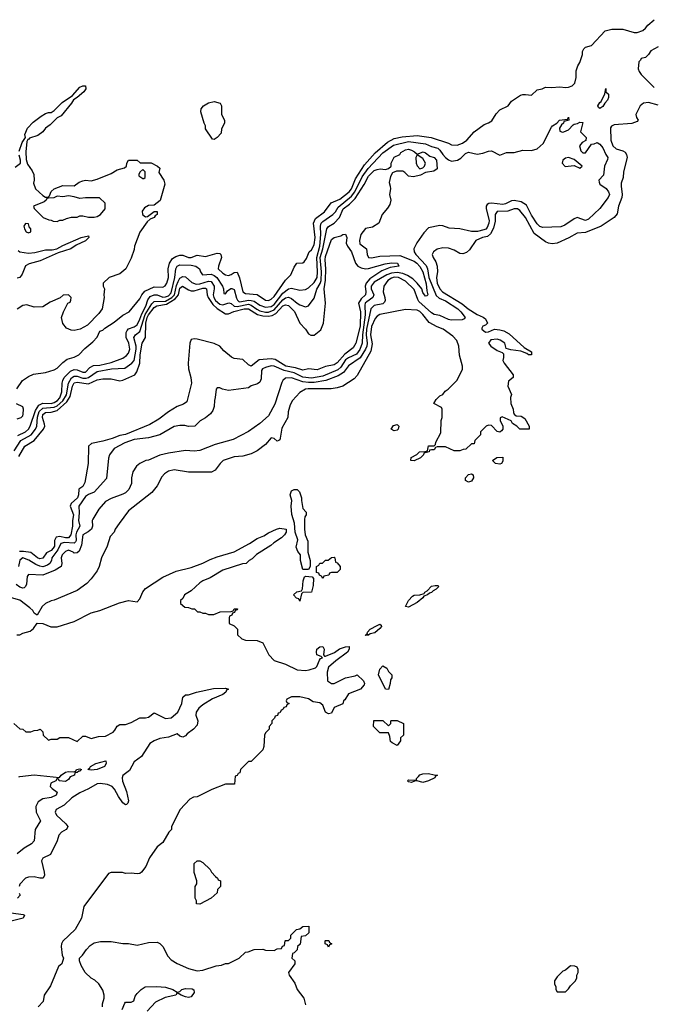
# Model space of a CAD drawing. Header units: inches. Extents: x 2668334 to 2765628, y 828034 to 955234.
# Tile 181 of 218: x 2701869 to 2706304, y 911887 to 918773. Entities that reach past the tile are written whole.
import ezdxf

# ---------------------------------------------------------------- set-up
doc = ezdxf.new("R2010")
doc.units = ezdxf.units.IN
doc.header["$MEASUREMENT"] = 0
doc.layers.add('C7901', color=7, linetype='Continuous')

msp = doc.modelspace()

# ---------------------------------------------------------------- linework, layer by layer
at = {"layer": 'C7901', "color": 4}
for points, elevation in [([(2701849.1, 916190.9), (2701889.3, 916250.7), (2701930, 916278), (2701966.3, 916293.7), (2702050, 916305.5), (2702110, 916323.8), (2702130, 916335.5), (2702170, 916376.3), (2702201.7, 916398.3), (2702250, 916414), (2702282, 916430), (2702325.6, 916474.4), (2702380.4, 916519.6), (2702410, 916554), (2702430, 916594), (2702450, 916602), (2702464, 916616), (2702530, 916658), (2702590, 916706), (2702635.3, 916730), (2702710, 916821), (2702722.9, 916850), (2702745.1, 916874.9), (2702810, 916904.4), (2702870, 916903), (2702887.5, 916912.5), (2702897.6, 916930), (2702909.6, 916970), (2702907.8, 917030), (2702916.3, 917070), (2702938, 917102), (2702962.3, 917117.7), (2702990, 917126.4), (2703010, 917126), (2703050, 917110.7), (2703070, 917110.7), (2703110, 917127.3), (2703170, 917117.1), (2703250, 917140.7), (2703270, 917138.8), (2703277.3, 917130), (2703280.5, 917110), (2703259.3, 917050), (2703258, 917030), (2703290, 916999.5), (2703310, 916988.5), (2703330, 916984.9), (2703350, 916990.4), (2703370, 917004.9), (2703390, 917007.3), (2703407.7, 916967.7), (2703430.8, 916870), (2703450, 916859.3), (2703530, 916850.4), (2703590, 916812.7), (2703610, 916810.4), (2703630, 916819.5), (2703650, 916838.4), (2703730, 916950.5), (2703766.6, 916990), (2703790, 917042), (2703809, 917071), (2703850, 917072), (2703860.4, 917079.6), (2703877.2, 917102.8), (2703895.3, 917150), (2703910, 917164.7), (2703930, 917198), (2703936.9, 917250), (2703925.6, 917350), (2703938, 917382), (2704001.6, 917430), (2704047.8, 917492.2), (2704110, 917518.9), (2704173.7, 917570), (2704191.7, 917590), (2704220, 917660), (2704281.4, 917758.6), (2704357.9, 917842.1), (2704442.3, 917917.7), (2704490, 917941.3), (2704544.9, 917955.1), (2704650, 917964.4), (2704749.2, 917949.2), (2704870.3, 917910.3), (2704890, 917897.3), (2704930, 917896.3), (2704968.7, 917910), (2704997.2, 917930), (2705048.7, 917990), (2705120.2, 918039.8), (2705150, 918051.3), (2705172.9, 918067.1), (2705204.8, 918115.2), (2705230, 918142.8), (2705288, 918170), (2705310, 918204.7), (2705374.6, 918245.4), (2705390, 918251.3), (2705410, 918251.3), (2705450, 918244.7), (2705490, 918282), (2705526, 918290), (2705550, 918302), (2705590, 918298), (2705650, 918304), (2705690, 918299.1), (2705710, 918300.7), (2705735.3, 918310), (2705754, 918330), (2705764, 918370), (2705764.7, 918415.3), (2705775.3, 918450), (2705790, 918474), (2705808.7, 918530), (2705808.7, 918550), (2705818, 918570), (2705830, 918582), (2705870, 918592), (2705965.6, 918694.4), (2706013.6, 918706.4), (2706090, 918707.3), (2706170, 918684.7), (2706190, 918684.7), (2706230, 918698.8), (2706250, 918714), (2706265.6, 918734.4), (2706310, 918773.4)], 36), ([(2706336.8, 918583.2), (2706285.4, 918554.6), (2706270.9, 918529.1), (2706250, 918508), (2706218, 918502), (2706214, 918490), (2706202, 918478), (2706198, 918430), (2706204.7, 918410), (2706218, 918390), (2706310, 918298)], 36), ([(2701865.8, 917854.2), (2701885.4, 917914.6), (2701908.7, 917950), (2701905.2, 917970), (2701924.5, 918015.5), (2701963.7, 918056.3), (2702020.2, 918099.8), (2702050, 918118), (2702070, 918124.7), (2702090, 918124.7), (2702110, 918138), (2702166.6, 918193.4), (2702237.2, 918242.8), (2702290, 918301), (2702310, 918310.8), (2702330, 918311.3), (2702331, 918290), (2702318, 918270), (2702270, 918228.7), (2702246, 918214), (2702231.3, 918190), (2702158, 918102), (2702130, 918088), (2702082.8, 918037.2), (2702050, 918014), (2702030.7, 917989.3), (2701996.7, 917963.3), (2701936.3, 917943.7), (2701930, 917935.3), (2701924.7, 917935.3), (2701918, 917922), (2701911.8, 917850), (2701915.2, 917795.2), (2701923.5, 917763.5), (2701955.9, 917715.9), (2701967.3, 917690), (2701970.5, 917650.5), (2701966.4, 917630), (2701980.4, 917590), (2702030, 917544.7), (2702050, 917532), (2702067.3, 917532.7), (2702078, 917542), (2702090, 917572), (2702110, 917591.3), (2702170, 917614), (2702250, 917611.3), (2702284.1, 917635.9), (2702310, 917646.8), (2702330, 917650.7), (2702370, 917647.3), (2702410, 917659.1), (2702510, 917698.8), (2702550, 917722.8), (2702603.1, 917736.9), (2702615.3, 917750), (2702618, 917770), (2702630, 917791), (2702690, 917792), (2702712, 917772), (2702790, 917772), (2702834, 917750), (2702850, 917734), (2702843.6, 917703.6), (2702878, 917650), (2702883.6, 917623.6), (2702850.9, 917509.1), (2702810, 917475.3), (2702770, 917473.2), (2702742.4, 917457.6), (2702726.9, 917433.1), (2702728, 917410), (2702750, 917394.8), (2702763.1, 917396.9), (2702810, 917432), (2702830, 917432), (2702832, 917410), (2702818, 917402), (2702810.6, 917389.4), (2702781, 917379), (2702759.8, 917360.2), (2702710, 917288), (2702671.3, 917190), (2702670, 917166), (2702650, 917106), (2702612, 917030), (2702570, 916995.3), (2702494, 916970), (2702454, 916930), (2702454, 916910), (2702462, 916890), (2702458, 916850), (2702461, 916830), (2702446, 916750), (2702422, 916718), (2702343.6, 916636.4), (2702291.1, 916608.9), (2702250, 916599), (2702230, 916602), (2702196.5, 916616.5), (2702170, 916648), (2702162, 916690), (2702175.3, 916730), (2702206, 916790), (2702222, 916798), (2702227.3, 916812.7), (2702228, 916830), (2702210, 916848), (2702172.7, 916847.3), (2702151.6, 916828.4), (2702082, 916798), (2702030, 916764), (2701970, 916762), (2701918, 916778), (2701890, 916775.3), (2701850.8, 916749.2)], 36), ([(2706336.4, 918176.4), (2706270, 918195.3), (2706234, 918190), (2706212, 918170), (2706182, 918110), (2706184.7, 918090), (2706198, 918070), (2706190, 918062), (2706152.1, 918047.9), (2706030, 918037), (2706010.5, 918029.5), (2706002.8, 918017.2), (2706006.5, 917930), (2706019.5, 917890), (2706044, 917870), (2706090, 917855.8), (2706105.9, 917845.9), (2706116.4, 917830), (2706119.5, 917810), (2706095.8, 917710), (2706092.2, 917670), (2706079.5, 917630), (2706077.6, 917610), (2706084.9, 917550), (2706082.4, 917530), (2706060.5, 917470), (2706050, 917415.3), (2706030.7, 917390), (2705938.8, 917330), (2705830, 917285.1), (2705770, 917279.5), (2705713.3, 917246.7), (2705631.3, 917210), (2705595.2, 917204.8), (2705570, 917209.6), (2705550, 917220.7), (2705470, 917277.6), (2705410, 917389.6), (2705370, 917439.5), (2705353.2, 917450), (2705330, 917449.4), (2705285.7, 917434.3), (2705210, 917431.5), (2705196.4, 917410), (2705195.8, 917364.2), (2705185.1, 917314.9), (2705164.9, 917275.1), (2705143.1, 917256.9), (2705108.9, 917248.9), (2705061, 917230), (2705016.8, 917163.2), (2704995.3, 917144.7), (2704970, 917135.3), (2704950, 917139), (2704910, 917161.2), (2704870, 917176), (2704830, 917177.2), (2704790, 917169), (2704764.7, 917150), (2704759.8, 917140.2), (2704756, 917130), (2704762.8, 917110), (2704780.5, 917080.5), (2704790.6, 917050), (2704794, 917010), (2704784.9, 916970), (2704790.4, 916930), (2704810, 916890.7), (2704828.4, 916870), (2704966.5, 916786.5), (2705008.2, 916750), (2705070, 916710.5), (2705113, 916693), (2705130, 916680.7), (2705144, 916650), (2705130, 916636), (2705110.9, 916629.1), (2705104, 916616), (2705104, 916610), (2705130, 916587.7), (2705150, 916591), (2705191.8, 916608.2), (2705230, 916604.9), (2705256.3, 916596.3), (2705295.1, 916575.1), (2705400.7, 916480.7), (2705451, 916450), (2705451.3, 916430), (2705430, 916429.5), (2705418.6, 916438.6), (2705375.9, 916455.9), (2705305.2, 916465.2), (2705274, 916474), (2705263.7, 916510), (2705232.6, 916532.6), (2705210, 916538.7), (2705165.8, 916534.2), (2705150.8, 916510), (2705166, 916490), (2705210, 916460.7), (2705245.4, 916445.4), (2705255.3, 916435.3), (2705256, 916410), (2705251, 916390), (2705258.8, 916370), (2705322, 916290), (2705322, 916270), (2705290, 916246), (2705286, 916210), (2705311.1, 916151.1), (2705304.7, 916130), (2705306.8, 916090), (2705322, 916050), (2705325.4, 916025.4), (2705330, 916014), (2705343.6, 916003.6), (2705379.6, 915999.6), (2705403.6, 915983.6), (2705434, 915930), (2705434, 915910), (2705370, 915908.7), (2705349.3, 915929.3), (2705318, 915950), (2705308.4, 915968.4), (2705245.4, 915994.6), (2705232, 915988), (2705231.3, 915970), (2705250.8, 915930), (2705251, 915910), (2705242, 915898), (2705230, 915889), (2705210, 915894), (2705170, 915935.3), (2705150, 915938), (2705134, 915930), (2705094, 915890), (2705094, 915870), (2705054, 915830), (2705050, 915806), (2705030, 915806), (2704991.6, 915768.4), (2704972.7, 915767.3), (2704950, 915758), (2704910, 915758), (2704850, 915786), (2704790, 915786), (2704778, 915782), (2704770, 915766), (2704750, 915766), (2704738, 915762), (2704734, 915750), (2704698, 915742), (2704694, 915730), (2704674, 915710), (2704630, 915688), (2704606, 915690), (2704608.9, 915711.1), (2704648.4, 915731.6), (2704666, 915750), (2704707.3, 915752.7), (2704722, 915758), (2704730, 915792), (2704770, 915794), (2704778, 915802), (2704780.4, 915819.6), (2704816.4, 915883.6), (2704818, 915970), (2704826, 915990), (2704826, 916050), (2704822, 916062), (2704768, 916090), (2704784, 916116), (2704810, 916142), (2704830, 916152), (2704845.6, 916174.4), (2704868, 916190), (2704928, 916250), (2704963.1, 916316.9), (2704968.7, 916330), (2704969, 916350), (2704947.6, 916427.6), (2704943.5, 916490), (2704927.6, 916530), (2704899.5, 916559.5), (2704833.2, 916610), (2704790, 916626.3), (2704734.9, 916654.9), (2704690, 916711.6), (2704670, 916731.3), (2704650, 916741.3), (2704570, 916747), (2704389.1, 916710.9), (2704370, 916700.5), (2704355.9, 916684.1), (2704331.7, 916628.3), (2704325, 916570), (2704334.6, 916505.4), (2704326, 916454), (2704230, 916284), (2704210, 916261.2), (2704131.3, 916210), (2704090, 916198), (2704048.1, 916191.9), (2703887.4, 916192.6), (2703870, 916189.5), (2703830, 916165.2), (2703778.8, 916110), (2703761.1, 916078.9), (2703746.8, 916030), (2703746, 915990), (2703702.8, 915917.2), (2703692.8, 915847.2), (2703690, 915835.3), (2703682, 915830), (2703670, 915826), (2703650, 915845.2), (2703630, 915849), (2703590, 915801.2), (2703530, 915759), (2703490, 915737.2), (2703430, 915721.2), (2703370, 915716), (2703292, 915690), (2703271.3, 915670), (2703236.9, 915623.1), (2703211.1, 915608.9), (2703050, 915609.5), (2702950, 915624.5), (2702910, 915615.1), (2702882, 915598), (2702864.1, 915575.9), (2702830, 915514), (2702792.7, 915467.3), (2702630, 915339), (2702564.7, 915250), (2702538, 915210), (2702530, 915188), (2702502, 915158), (2702481, 915090), (2702441, 915010), (2702426, 914950), (2702410, 914918), (2702370, 914862), (2702338, 914830), (2702270, 914781.2), (2702110, 914713.2), (2702090, 914709.2), (2702050, 914689), (2702026, 914670), (2701990, 914608), (2701970, 914622), (2701960.1, 914640.1), (2701939.6, 914659.6), (2701870, 914714), (2701794, 914734)], 36), ([(2701856, 915864), (2701910, 915890.3), (2701930.6, 915909.4), (2701941.7, 915930), (2701979.1, 916040.9), (2702003.5, 916076.5), (2702030, 916090.3), (2702090, 916089.4), (2702110, 916095.9), (2702134.5, 916110), (2702150, 916127.6), (2702164.4, 916170), (2702166, 916230), (2702171.5, 916250), (2702180.7, 916270), (2702224.8, 916315.2), (2702250, 916326), (2702270, 916324.9), (2702310, 916307.7), (2702330, 916308.9), (2702359.4, 916340.6), (2702385.1, 916354.9), (2702430, 916356.5), (2702510, 916375.8), (2702590, 916406), (2702616.2, 916423.8), (2702630, 916440.7), (2702640.5, 916470), (2702632.4, 916510), (2702614.7, 916550), (2702614.5, 916585.5), (2702620.4, 916599.6), (2702630, 916610.4), (2702670, 916625.7), (2702690, 916638.4), (2702710, 916678), (2702723.1, 916716.9), (2702752.4, 916770), (2702765.2, 916814.8), (2702782.3, 916837.7), (2702810, 916849.2), (2702830, 916848), (2702870, 916832.7), (2702890, 916834.7), (2702910, 916842.9), (2702930, 916862.3), (2702954, 916970), (2702962, 917030), (2702970, 917050.4), (2702990, 917059.5), (2703070, 917056.5), (2703101, 917050), (2703127.3, 917030), (2703134, 917010), (2703148.8, 916988.8), (2703210, 916992.7), (2703230, 916985.2), (2703248.8, 916970), (2703288.8, 916910), (2703295.5, 916890), (2703298, 916858), (2703310, 916856), (2703323.9, 916876.1), (2703346.3, 916893.7), (2703354.4, 916894.4), (2703370, 916886.8), (2703385.4, 916825.4), (2703392.1, 916812.1), (2703403.4, 916803.4), (2703410, 916800.7), (2703470, 916811.1), (2703490, 916810.2), (2703510, 916803.9), (2703550, 916776.1), (2703590, 916762.6), (2703630, 916767.5), (2703650, 916782.4), (2703710, 916859.6), (2703750, 916890.4), (2703770, 916895.5), (2703830, 916880.5), (2703870, 916886.7), (2703890, 916897.6), (2703930, 916934.4), (2703950.7, 916970), (2703954.3, 917010), (2703947.4, 917110), (2703968.4, 917190), (2703976.5, 917270), (2703973.1, 917330), (2703978.3, 917350), (2703990, 917362.6), (2704059.6, 917410), (2704078.9, 917430), (2704098.9, 917461.1), (2704190, 917539.7), (2704215, 917570), (2704265.7, 917674.3), (2704307.6, 917732.4), (2704410, 917843.2), (2704484.9, 917895.1), (2704590, 917922), (2704710, 917906.3), (2704750, 917887), (2704794.4, 917874.4), (2704810, 917861.6), (2704830.4, 917830), (2704850, 917810.4), (2704870, 917792.4), (2704890, 917784.2), (2704932.7, 917790), (2704955.8, 917804.2), (2704990, 917838.4), (2705010, 917846), (2705070, 917834), (2705110, 917839.1), (2705150, 917854), (2705170, 917856.3), (2705230, 917825.5), (2705275.1, 917844.9), (2705330, 917843.8), (2705390, 917860.5), (2705450, 917858.8), (2705490, 917871), (2705531.7, 917908.3), (2705590, 918022), (2705598, 918030), (2705628, 918050), (2705646, 918070), (2705702, 918078), (2705710, 918092), (2705712, 918070), (2705678, 918062), (2705674, 918050), (2705661, 918039), (2705646.4, 918013.6), (2705650, 917994), (2705667.5, 917987.5), (2705678, 917990), (2705710, 918002.8), (2705741.5, 918038.5), (2705750, 918042.8), (2705772.5, 918047.5), (2705790, 918057.3), (2705810, 918054), (2705794, 917990), (2705834, 917950), (2705831.3, 917928.7), (2705805.4, 917914.6), (2705786, 917890), (2705796.9, 917856.9), (2705810, 917842), (2705830, 917842), (2705870, 917902), (2705890, 917904.7), (2705910, 917914), (2705930, 917902), (2705950, 917878), (2705970.5, 917830.5), (2705984.7, 917810), (2705983.6, 917796.4), (2705962, 917750), (2705954.8, 917685.2), (2705922, 917650), (2705923.6, 917636.4), (2705930, 917622), (2705973.7, 917593.7), (2705990.5, 917570.5), (2705996.3, 917550), (2705987.7, 917530), (2705930, 917453.2), (2705850, 917377.2), (2705830, 917369.3), (2705770, 917389.2), (2705750, 917381.2), (2705683.4, 917336.6), (2705655.2, 917324.8), (2705530, 917319.3), (2705510, 917326.6), (2705490, 917346), (2705450, 917407), (2705415.3, 917475.3), (2705379.4, 917499.4), (2705330, 917509.8), (2705310, 917505.7), (2705270, 917485.1), (2705250, 917481.5), (2705170, 917491.1), (2705151.7, 917488.3), (2705139.9, 917480.1), (2705134, 917470), (2705134.3, 917450), (2705155, 917370), (2705152.9, 917350), (2705139.7, 917320.3), (2705130.8, 917309.2), (2705117.2, 917302.8), (2705072.2, 917292.2), (2705030.9, 917290.9), (2704950, 917309.6), (2704875.1, 917315.1), (2704830, 917332.7), (2704810, 917334), (2704730, 917318), (2704697.3, 917282.7), (2704647.7, 917212.3), (2704627.3, 917170), (2704630.6, 917150), (2704642, 917130), (2704714.3, 917054.3), (2704723.2, 917030), (2704731.9, 916970), (2704784.7, 916844.7), (2704805.5, 916825.5), (2704850, 916806), (2704934.9, 916750), (2704956.4, 916730), (2704986, 916690), (2704979.1, 916680.9), (2704966.8, 916673.2), (2704887.9, 916672.1), (2704870, 916675.6), (2704810, 916705.1), (2704770, 916711.5), (2704750, 916722.4), (2704663.3, 916803.3), (2704655.2, 916815.2), (2704630, 916886), (2704570, 916945.6), (2704519, 916970), (2704490, 916972.5), (2704470, 916966), (2704446, 916950), (2704417.1, 916910), (2704412.7, 916870), (2704425.5, 916830), (2704427.7, 916810), (2704422.5, 916797.5), (2704410, 916787), (2704350, 916774.7), (2704325.7, 916750), (2704296.8, 916610), (2704293.7, 916570), (2704300.2, 916510), (2704298.4, 916490), (2704290.2, 916470), (2704252.6, 916407.4), (2704170, 916351.5), (2704135.4, 916304.6), (2704097.5, 916282.5), (2704011, 916249), (2703930, 916236), (2703890, 916235.2), (2703850, 916241.1), (2703770, 916267.8), (2703730, 916266), (2703710.8, 916250), (2703704.1, 916235.9), (2703655.1, 916084.9), (2703610, 916002), (2703550, 915949), (2703470, 915894), (2703362.5, 915837.5), (2703236.7, 915803.3), (2703130, 915759.3), (2703090, 915756), (2703030, 915761.2), (2702910, 915740.9), (2702850, 915726.6), (2702770, 915693.2), (2702750.7, 915689.3), (2702710.7, 915669.3), (2702686, 915650), (2702661, 915610), (2702651.3, 915570), (2702651.3, 915530), (2702633.2, 915486.8), (2702610, 915465.2), (2702590, 915454), (2702510, 915424), (2702470, 915404), (2702422.8, 915350), (2702379.8, 915280.2), (2702376, 915270), (2702378, 915230), (2702370.4, 915210), (2702348.9, 915191.1), (2702310.3, 915169.7), (2702301.8, 915098.2), (2702284.4, 915055.6), (2702270, 915044), (2702250, 915042), (2702242, 915050), (2702210, 915062.7), (2702190, 915054.5), (2702164.9, 915030), (2702158.4, 915010), (2702162.8, 914970), (2702158, 914950), (2702117.3, 914922.7), (2702030, 914889.2), (2701930, 914894), (2701922, 914878), (2701915.4, 914824.6), (2701910, 914809.2), (2701899.3, 914800.7), (2701890, 914798), (2701870, 914803.5), (2701844.1, 914824.1)], 32), ([(2701830, 915757), (2701876.3, 915830), (2701949.8, 915870.2), (2701980.4, 915910), (2701988.6, 915930), (2701992.5, 915992.5), (2702006, 916034), (2702030, 916055.5), (2702110, 916064), (2702130, 916073.2), (2702170, 916107.6), (2702197, 916150), (2702210.6, 916230), (2702231.3, 916268.7), (2702250, 916279.7), (2702270, 916279.2), (2702310, 916266), (2702333.5, 916266.5), (2702350, 916271.3), (2702410, 916312.3), (2702512.3, 916332.3), (2702604, 916336), (2702653.6, 916370), (2702670.9, 916390), (2702683.7, 916470), (2702684.8, 916490), (2702668.7, 916551.3), (2702679.5, 916570), (2702710, 916592.4), (2702747.9, 916712.1), (2702793.7, 916786.3), (2702810, 916802), (2702890, 916804.4), (2702934.6, 916830), (2702952.5, 916850), (2702966.1, 916913.9), (2702978.1, 916941.9), (2702990, 916964.4), (2703010, 916978), (2703030, 916974), (2703074.7, 916934.7), (2703104.4, 916924.4), (2703130, 916926.4), (2703190, 916945.5), (2703210, 916943.1), (2703229, 916910), (2703230.3, 916890), (2703222.3, 916850), (2703226.9, 916830), (2703239, 916810), (2703270, 916783.6), (2703290, 916779.1), (2703332.1, 916792.1), (2703350, 916788.4), (2703370.2, 916770.2), (2703390, 916767.3), (2703470, 916783), (2703490, 916777.7), (2703528.6, 916748.6), (2703550, 916738.2), (2703590, 916728.7), (2703610, 916728.8), (2703650, 916744.8), (2703710, 916813.4), (2703730, 916829.1), (2703750, 916832.7), (2703770, 916824.2), (2703810, 916790.4), (2703830, 916779.3), (2703870, 916766), (2703890, 916771.3), (2703930, 916824.7), (2703949.6, 916889.6), (2703972.2, 916927.8), (2703978.8, 916950), (2703981.8, 917010), (2703972, 917110), (2703989.9, 917170), (2704018, 917310), (2704030, 917326), (2704069.8, 917350.2), (2704106.6, 917390), (2704132.4, 917450), (2704176.6, 917483.4), (2704217, 917523), (2704280.1, 917619.9), (2704310, 917679.5), (2704350, 917717.6), (2704370, 917725.5), (2704390.9, 917730.9), (2704430, 917724.7), (2704450, 917732), (2704468, 917750), (2704468, 917770), (2704490, 917812), (2704528.7, 917831.3), (2704536.4, 917843.6), (2704570, 917862.8), (2704590, 917866.8), (2704610, 917860.7), (2704632, 917850), (2704650, 917832), (2704692, 917850), (2704710, 917842.8), (2704739.8, 917819.8), (2704770.7, 917810), (2704786.8, 917790), (2704791.3, 917730), (2704766.4, 917713.6), (2704710, 917704), (2704673.7, 917686.3), (2704625.2, 917674.8), (2704590, 917678), (2704564.5, 917704.5), (2704550, 917713.2), (2704506, 917714), (2704478, 917702), (2704464, 917676), (2704454.4, 917634.4), (2704462.8, 917610), (2704464, 917590), (2704457.6, 917550), (2704466, 917510), (2704458.6, 917481.4), (2704444.2, 917455.8), (2704404.9, 917410), (2704382, 917350), (2704338, 917322), (2704290, 917312.7), (2704256.3, 917270), (2704246.4, 917230), (2704250, 917206), (2704296, 917170), (2704300.7, 917130), (2704310.9, 917110.9), (2704330, 917108), (2704390, 917120.4), (2704530, 917124.7), (2704630, 917083.6), (2704648.8, 917070), (2704670, 917046.7), (2704690.1, 917010.1), (2704713.8, 916926.2), (2704718, 916878), (2704726, 916850), (2704718.5, 916841.5), (2704710, 916839.3), (2704700.9, 916850), (2704690, 916865.2), (2704682.4, 916890), (2704651.5, 916931.5), (2704619.9, 916959.9), (2704583.7, 916983.7), (2704550, 916998.2), (2704510, 917004.9), (2704470, 917001.3), (2704437.6, 916990), (2704350, 916938), (2704328.2, 916910), (2704329.2, 916890), (2704346.3, 916850), (2704341.3, 916830), (2704299, 916801), (2704287.9, 916790), (2704283.4, 916776.6), (2704285.7, 916710), (2704268.1, 916570), (2704265.6, 916510), (2704250, 916467.6), (2704226, 916434), (2704170, 916408.6), (2704150, 916394.2), (2704116.8, 916343.2), (2704096.5, 916323.5), (2703990, 916280.8), (2703910, 916266.5), (2703850, 916273.5), (2703790, 916302.5), (2703719.9, 916319.9), (2703650, 916349.6), (2703630, 916352.4), (2703590, 916341.6), (2703567.9, 916332.1), (2703561.4, 916318.6), (2703558.4, 916261.6), (2703550, 916239), (2703533.4, 916226.6), (2703490, 916213.2), (2703470, 916199), (2703330, 916179), (2703288.9, 916188.9), (2703270, 916198), (2703250, 916198), (2703244.7, 916190), (2703238, 916130), (2703231.3, 916110), (2703230.9, 916069.1), (2703219.8, 916040.2), (2703203.6, 916016.4), (2703170, 915988), (2703131.6, 915968.4), (2703094, 915930), (2703050, 915928.7), (2703025.4, 915934.6), (2702990, 915935.3), (2702950, 915929), (2702850, 915869), (2702770, 915849.2), (2702670, 915836), (2702605.8, 915814.2), (2702530, 915774), (2702498, 915730), (2702490, 915706), (2702475.9, 915564.1), (2702390, 915469.3), (2702350, 915451.8), (2702330, 915437.6), (2702281.7, 915370), (2702284.4, 915324.4), (2702280.8, 915270), (2702290.3, 915230), (2702266.4, 915190), (2702261.5, 915170), (2702263.6, 915130), (2702259.1, 915120.9), (2702250, 915111.5), (2702182.7, 915117.3), (2702157.1, 915110), (2702135, 915065), (2702093.4, 915010), (2702090.3, 914990), (2702078.7, 914970), (2702062.5, 914957.5), (2702030, 914947), (2702010, 914950.8), (2701982.4, 914962.4), (2701933.6, 914993.6), (2701890, 915009.6), (2701870, 914992.7), (2701860.3, 914950)], 28), ([(2701838, 917742), (2701874, 917770), (2701874, 917790), (2701865.4, 917825.4)], 36), ([(2701859, 917159), (2701870, 917148.8), (2701930, 917140.9), (2701975.2, 917144.8), (2702050, 917162.6), (2702095.3, 917164.7), (2702128.5, 917171.5), (2702170, 917194), (2702299, 917250), (2702350, 917262), (2702353, 917250), (2702330, 917227.3), (2702264.4, 917195.6), (2702226, 917170), (2702138, 917142), (2702012.9, 917087.1), (2701935.1, 917064.9), (2701910, 917052.8), (2701887.2, 916992.8), (2701869.1, 916970.9), (2701850, 916964.4)], 32), ([(2701861.8, 915718.2), (2701904.2, 915790), (2701970, 915830.3), (2702035.3, 915910), (2702043.9, 915930), (2702043.5, 915943.5), (2702027.7, 915990), (2702030, 916012.2), (2702050, 916026), (2702090, 916027.2), (2702130, 916040.7), (2702198.3, 916101.7), (2702223, 916137), (2702237.8, 916210), (2702250, 916232.9), (2702270, 916238), (2702350, 916227), (2702410, 916254.4), (2702450, 916262), (2702510, 916262), (2702570, 916248.5), (2702590, 916252.4), (2702675.1, 916290), (2702689.7, 916310.3), (2702708.9, 916371.1), (2702711.6, 916430), (2702727.1, 916510), (2702749.7, 916550.3), (2702751.9, 916650), (2702760.2, 916690), (2702770, 916709.1), (2702810, 916759.7), (2702827.8, 916772.2), (2702896.5, 916783.5), (2702958, 916822), (2702979.5, 916850), (2702990, 916894.9), (2703009.4, 916910), (2703050, 916883.1), (2703070, 916876.9), (2703090, 916876.5), (2703150, 916894.7), (2703170, 916895.8), (2703175.8, 916890), (2703180.7, 916850), (2703188.4, 916830), (2703221.5, 916781.5), (2703250, 916753.4), (2703310, 916715.5), (2703330, 916716.4), (2703367.4, 916732.6), (2703439.3, 916750), (2703470, 916751.8), (2703532.6, 916712.6), (2703570, 916701.5), (2703610, 916699.3), (2703634.7, 916705.3), (2703660.6, 916719.4), (2703710, 916771.3), (2703730, 916779.6), (2703750, 916773.4), (2703792.7, 916732.7), (2703830.4, 916650), (2703868.5, 916610), (2703890, 916575.5), (2703907.5, 916567.5), (2703930, 916566.7), (2703975.4, 916604.6), (2703995.4, 916650), (2704009.7, 916790), (2703999.1, 916890), (2704009.1, 916950.9), (2704011.3, 917030), (2704006.5, 917093.5), (2704010, 917118), (2704050, 917236.3), (2704070, 917250.6), (2704117.2, 917262.8), (2704130, 917272), (2704150, 917274), (2704158, 917250), (2704154.8, 917210), (2704162.8, 917190), (2704192.2, 917150), (2704219.1, 917070), (2704236.3, 917050), (2704258.5, 917038.5), (2704290, 917031.7), (2704310, 917033.4), (2704426.8, 917066.8), (2704472.1, 917072.1), (2704512, 917070), (2704522, 917050), (2704460.7, 917039.3), (2704404, 917016), (2704320.1, 916959.9), (2704294, 916930), (2704287.4, 916910), (2704291.5, 916870), (2704288.4, 916850), (2704259.7, 916820.3), (2704240.3, 916790), (2704253.5, 916730), (2704251.3, 916630), (2704222.6, 916510), (2704201.8, 916478.2), (2704145.1, 916434.9), (2704090, 916373.3), (2704070, 916359.7), (2704010, 916347.8), (2703950, 916324.2), (2703890, 916331.6), (2703850, 916321.3), (2703798, 916338), (2703732.3, 916350), (2703656.8, 916396.8), (2703630, 916402.3), (2703545.7, 916394.3), (2703489.4, 916349.4), (2703470, 916359), (2703430, 916397.2), (2703370, 916402.7), (2703352, 916412), (2703298, 916458), (2703269.3, 916489.3), (2703229.3, 916509.3), (2703110, 916539.7), (2703090, 916541.3), (2703070, 916536.9), (2703059.6, 916510), (2703047.7, 916370), (2703050.4, 916330.4), (2703067.7, 916270), (2703070.8, 916230), (2703038.6, 916101.4), (2703015.9, 916084.1), (2702970, 916068.3), (2702910, 916030.9), (2702841.7, 915978.3), (2702778.7, 915941.3), (2702610, 915872), (2702570, 915865.3), (2702516.3, 915843.7), (2702450, 915825.3), (2702370.8, 915810), (2702350.5, 915790), (2702347, 915670), (2702323.7, 915536.3), (2702310, 915509.4), (2702282.8, 915490), (2702279.5, 915450), (2702273.1, 915430), (2702228.5, 915390), (2702221.1, 915370), (2702245.4, 915310), (2702238.8, 915270), (2702239, 915230), (2702225.8, 915170), (2702210, 915149.8), (2702190, 915149.1), (2702150, 915159.8), (2702124.9, 915155.1), (2702111.3, 915130), (2702111.8, 915090), (2702103.9, 915076.1), (2702090, 915061.8), (2702056.5, 915043.5), (2702030, 915006.6), (2702010, 915002.4), (2701993.2, 915010), (2701947.6, 915047.6), (2701894.3, 915054.3), (2701866.8, 915053.2)], 24), ([(2701850, 915982), (2701878, 915990), (2701890, 916002), (2701894, 916014), (2701895.3, 916050), (2701890, 916066), (2701847.3, 916087.3)], 36), ([(2701848.4, 914471.6), (2701870, 914472), (2701890, 914482), (2701943.1, 914496.9), (2701964.7, 914515.3), (2701990, 914552), (2702030, 914551), (2702086.4, 914526.4), (2702130, 914526), (2702250, 914564.7), (2702370, 914624.7), (2702430, 914641), (2702566.3, 914693.7), (2702630, 914710.8), (2702690, 914702), (2702710, 914722), (2702729.5, 914770.5), (2702750, 914796), (2702870, 914874.8), (2702963.2, 914916.8), (2703070, 914942), (2703150, 914971.3), (2703202, 914998), (2703250, 915016), (2703369.1, 915050.9), (2703478, 915110), (2703530, 915144.7), (2703576.5, 915163.5), (2703610, 915184.7), (2703666, 915210), (2703690, 915218), (2703734, 915210), (2703734, 915190), (2703722, 915170), (2703702, 915150), (2703646.4, 915113.6), (2703625.4, 915094.6), (2703526.4, 915033.6), (2703496.9, 915003.1), (2703474, 914990), (2703454, 914970), (2703427.3, 914967.3), (2703290, 914924), (2703202, 914870), (2703150.9, 914849.1), (2703130, 914835.3), (2703070, 914778), (2703022, 914750), (2703010, 914726), (2702994, 914710), (2702994, 914690), (2703023.6, 914663.6), (2703050, 914662), (2703072.7, 914652.7), (2703091.6, 914651.6), (2703112.7, 914632.7), (2703130, 914632), (2703150, 914622), (2703170, 914622), (2703190, 914612), (2703227.3, 914612.7), (2703271.6, 914631.6), (2703350, 914634), (2703362, 914638), (2703370, 914652), (2703392.7, 914652.7), (2703390, 914646), (2703378, 914642), (2703372.7, 914627.3), (2703358, 914622), (2703352.7, 914607.3), (2703338, 914602), (2703334, 914590), (2703334, 914550), (2703370, 914534), (2703394, 914510), (2703394, 914470), (2703423.6, 914443.6), (2703450, 914434), (2703530, 914432), (2703570, 914414), (2703612, 914330), (2703650, 914292), (2703730, 914266), (2703810, 914225.5), (2703870, 914221.3), (2703894.9, 914225.1), (2703938.9, 914241.1), (2703949, 914250), (2703966.3, 914293.7), (2703975.1, 914304.9), (2703988, 914310), (2703979, 914319), (2703949.5, 914330), (2703945.6, 914350), (2703948.2, 914371.8), (2703970, 914386.8), (2703991, 914390), (2703999.1, 914370), (2703996, 914330), (2704001.4, 914321.4), (2704010, 914320.7), (2704071.5, 914348.5), (2704107.8, 914372.2), (2704150, 914387.3), (2704174, 914390), (2704174.8, 914370), (2704162.8, 914350), (2704081, 914290), (2704030, 914244), (2704020.5, 914210), (2704022, 914150), (2704050, 914131.3), (2704070, 914131.3), (2704150, 914171), (2704216.4, 914183.6), (2704230, 914192), (2704274, 914150), (2704282, 914130), (2704279.6, 914120.4), (2704254, 914090), (2704170, 914058), (2704143.6, 914016.4), (2704134, 914010), (2704131.1, 913988.9), (2704070, 913962), (2704050, 913922), (2704030, 913919), (2704010, 913929), (2703990, 913979), (2703970, 913995.3), (2703923.2, 914003.2), (2703890, 914024), (2703830, 914038), (2703770, 914038), (2703738, 914022), (2703734, 914010), (2703738, 913998), (2703754, 913990), (2703738, 913982), (2703732.7, 913967.3), (2703718, 913962), (2703714, 913950), (2703698, 913942), (2703690, 913926), (2703678, 913922), (2703672.7, 913907.3), (2703658, 913902), (2703652.7, 913887.3), (2703634, 913870), (2703634, 913850), (2703614, 913830), (2703614, 913810), (2703590, 913786), (2703582, 913770), (2703578, 913690), (2703570, 913666), (2703490, 913586), (2703470, 913586), (2703414, 913530), (2703410, 913506), (2703398, 913502), (2703392, 913488), (2703378, 913482), (2703372.7, 913427.3), (2703310, 913426), (2703214, 913390), (2703110, 913338), (2703085.4, 913334.6), (2703059.6, 913320.4), (2702992, 913250), (2702932, 913130), (2702932, 913110), (2702912, 913090), (2702870, 913018), (2702831.1, 912988.9), (2702778, 912910), (2702751.3, 912850), (2702722, 912810), (2702710, 912802), (2702690, 912799), (2702650, 912804), (2702610, 912802), (2702588.9, 912808.9), (2702510, 912808.7), (2702490, 912802), (2702318, 912570), (2702301, 912490), (2702258, 912410), (2702170, 912328), (2702161, 912310), (2702158, 912290), (2702166, 912230), (2702174.8, 912210), (2702162.8, 912170), (2702141, 912150), (2702084.5, 912015.5), (2702041, 911950), (2702033.4, 911906.6), (2701998, 911870)], 36), ([(2701828.4, 913851.6), (2701870, 913814), (2701890, 913812), (2701912.7, 913792.7), (2701947.3, 913792.7), (2701970, 913802), (2701996.4, 913803.6), (2702011.6, 913811.6), (2702031.6, 913791.6), (2702034, 913770), (2702070, 913734), (2702090, 913742), (2702130, 913742), (2702150, 913752), (2702210, 913752), (2702270, 913724.7), (2702310, 913762), (2702330, 913762), (2702370, 913744.7), (2702420.2, 913759.8), (2702470, 913761), (2702522, 913790), (2702535.5, 913804.5), (2702550, 913832), (2702570, 913844.7), (2702610, 913844.7), (2702650, 913858), (2702709.4, 913890.6), (2702749.1, 913890.9), (2702770, 913896), (2702810, 913924.7), (2702890, 913886), (2702930, 913891.3), (2702975.3, 913930), (2703004, 913990), (2703010, 914034), (2703028.9, 914051.1), (2703050, 914051.3), (2703106, 914070), (2703224.7, 914095.3), (2703310, 914098), (2703331, 914091), (2703316, 914084), (2703310.8, 914070), (2703290, 914054), (2703217.3, 914022.7), (2703150, 913982), (2703121.8, 913958.2), (2703104.9, 913930), (2703100.7, 913910), (2703114.8, 913870), (2703110, 913838), (2703084.7, 913810), (2703041.6, 913778.4), (2703030, 913764), (2703010, 913754), (2702990, 913762), (2702970, 913779), (2702910, 913754), (2702850, 913746.6), (2702811, 913730), (2702780.7, 913710), (2702720.5, 913619.5), (2702670, 913582), (2702638, 913522), (2702590, 913488), (2702584.9, 913470), (2702588.1, 913448.1), (2702615.9, 913375.9), (2702630.7, 913310), (2702625.4, 913294.6), (2702616, 913284), (2702610, 913282), (2702590, 913295.3), (2702559.6, 913339.6), (2702532.1, 913392.1), (2702515.3, 913410), (2702484, 913424), (2702431.3, 913431.3), (2702410, 913428), (2702350, 913392.7), (2702290, 913366.6), (2702234.8, 913330), (2702179.5, 913280.5), (2702124.7, 913250), (2702116, 913230), (2702126.8, 913210), (2702191.3, 913150), (2702204.7, 913130), (2702202, 913118), (2702194, 913110), (2702162, 913090), (2702142, 913070), (2702131.3, 913030), (2702084.7, 912935.3), (2702031.6, 912908.4), (2702022, 912890), (2702041, 912810), (2702042, 912790), (2702032, 912770), (2702010, 912769), (2701970, 912779), (2701930, 912775.3), (2701910, 912768), (2701870, 912726), (2701864.7, 912710)], 32), ([(2701863.2, 913476.8), (2701870, 913481), (2701970, 913490.8), (2702147.3, 913472.7), (2702158, 913490), (2702190, 913510.7), (2702210, 913514.8), (2702248, 913512), (2702262, 913518), (2702266, 913530), (2702290, 913534), (2702302, 913530), (2702290, 913518), (2702282, 913518), (2702270, 913508), (2702254, 913506), (2702252, 913490), (2702222.8, 913477.2), (2702210, 913458), (2702190, 913444), (2702146, 913450), (2702142, 913462), (2702130, 913466), (2702122, 913450), (2702087.1, 913432.9), (2702082, 913410), (2702095.3, 913395.3), (2702130.7, 913370.7), (2702124.7, 913350), (2702090, 913333.2), (2702030, 913322.7), (2701997.3, 913302.7), (2701982, 913270), (2701984.7, 913230), (2702014, 913170), (2701976.3, 913110), (2701970.8, 913030), (2701950.8, 913010), (2701900.3, 912979.7), (2701850, 912939.3)], 28), ([(2701864.7, 912664.7), (2701872, 912650), (2701854, 912630)], 32), ([(2701810, 912526.8), (2701893.7, 912513.7), (2701902, 912510), (2701894, 912490), (2701809.3, 912469.3)], 32), ([(2702448.7, 911870), (2702448.7, 911890), (2702459, 911930), (2702459, 911950), (2702450, 911986), (2702422, 912030), (2702395.5, 912055.5), (2702369.4, 912069.4), (2702328, 912110), (2702298.6, 912158.6), (2702288, 912190), (2702288, 912210), (2702308.7, 912230), (2702335.3, 912270), (2702362, 912298), (2702390, 912316), (2702434.6, 912325.4), (2702510, 912326), (2702591.1, 912311.1), (2702630, 912311), (2702690, 912301), (2702770, 912318), (2702830, 912322), (2702850, 912312), (2702870, 912292), (2702904.5, 912224.5), (2702930, 912198), (2702970, 912171.3), (2703050, 912138), (2703110, 912121), (2703150, 912126), (2703244.7, 912155.3), (2703280.4, 912159.6), (2703310, 912171.3), (2703330, 912172), (2703406, 912210), (2703450, 912252), (2703467.3, 912252.7), (2703508.9, 912271.1), (2703570, 912271.3), (2703590, 912264.7), (2703650, 912262), (2703670, 912274), (2703702, 912278), (2703707.3, 912292.7), (2703722, 912298), (2703726, 912330), (2703730, 912334), (2703750, 912334), (2703766, 912350), (2703766, 912370), (2703806, 912410), (2703830, 912414), (2703850, 912432), (2703892.7, 912432.7), (2703892.7, 912387.3), (2703870, 912366), (2703838, 912362), (2703831.6, 912308.4), (2703814, 912290), (2703811.6, 912268.4), (2703790, 912246), (2703778, 912242), (2703774, 912210), (2703794, 912190), (2703794, 912170), (2703751, 912110), (2703754.8, 912090), (2703795.6, 912035.6), (2703810.7, 911990), (2703858, 911930), (2703870, 911882)], 36), ([(2702586, 911850), (2702604.7, 911895.3), (2702610, 911902), (2702650, 911901), (2702668, 911910), (2702677.2, 911942.8), (2702690, 911962), (2702718, 911990), (2702748, 912010), (2702828.9, 912011.1), (2702890, 912005.5), (2702941, 911990), (2702970, 911970.8), (2702990, 911976), (2703004, 911990), (2703030, 911997.1), (2703074.9, 911994.9), (2703086.8, 911986.8), (2703090.8, 911970), (2703070, 911938), (2703050, 911934), (2703030, 911939.3), (2702998, 911950), (2702970, 911968), (2702961, 911950), (2702886.2, 911933.8), (2702819.3, 911900.7), (2702762, 911838)], 32)]:
    msp.add_lwpolyline(points, dxfattribs=dict(at, elevation=elevation))
for points, elevation in [([(2705930, 918152.7), (2705919, 918159), (2705915.1, 918170), (2705930, 918194.8), (2705938.9, 918201.1), (2705964.5, 918255.5), (2705971.3, 918291.3), (2705972, 918270), (2705990, 918252), (2705990.6, 918229.4), (2705984, 918210), (2705964.7, 918190), (2705950, 918165.2)], 32), ([(2703230, 917935.3), (2703218, 917938), (2703169.3, 918009.3), (2703168.7, 918030), (2703159, 918050), (2703137.2, 918130), (2703139, 918150), (2703155.3, 918170), (2703190, 918191.3), (2703230, 918201), (2703272, 918190), (2703282, 918170), (2703282, 918110), (2703302, 918070), (2703302, 918050), (2703282, 918010), (2703279.6, 917980.4), (2703250, 917948.7)], 36), ([(2704650, 917828), (2704641, 917810), (2704644, 917770), (2704650, 917752), (2704670, 917731.3), (2704690, 917738), (2704702, 917750), (2704708.7, 917770), (2704690, 917802)], 28), ([(2705710, 917808.7), (2705690, 917804), (2705671.3, 917790), (2705666, 917770), (2705687.1, 917747.1), (2705750, 917754), (2705790, 917734), (2705806, 917750), (2705750, 917795.3)], 32), ([(2702730, 917726), (2702710, 917706), (2702702, 917690), (2702702, 917682), (2702730, 917662), (2702738, 917662), (2702746, 917670), (2702746, 917710)], 36), ([(2702210, 917542), (2702170, 917535.3), (2702130, 917538), (2702107.3, 917527.3), (2702070, 917526), (2702058, 917522), (2702054, 917510), (2702039.8, 917500.2), (2701964.7, 917470), (2701970, 917454), (2702034, 917390), (2702072.7, 917372.7), (2702090, 917372), (2702103.6, 917363.6), (2702130, 917362), (2702150, 917372), (2702170, 917372), (2702196.4, 917383.6), (2702231.6, 917391.6), (2702270, 917392), (2702290, 917402), (2702310, 917402), (2702350, 917391.3), (2702390, 917391.3), (2702410, 917398), (2702435.3, 917410), (2702468, 917450), (2702468, 917490), (2702427.3, 917527.3), (2702330, 917528), (2702290, 917522), (2702250, 917535.3)], 36), ([(2701910, 917348), (2701898, 917330), (2701902, 917310), (2701914, 917290), (2701930, 917282), (2701946, 917290), (2701946, 917310), (2701938, 917318), (2701930, 917346)], 36), ([(2704490, 915898), (2704468, 915910), (2704484.7, 915935.3), (2704510, 915942), (2704522, 915930), (2704518, 915910), (2704510, 915902)], 36), ([(2705230, 915665.2), (2705198, 915670), (2705178, 915690), (2705208.4, 915711.6), (2705250, 915714), (2705250, 915686), (2705242, 915670)], 36), ([(2705010, 915539), (2704988, 915550), (2704988, 915570), (2705010, 915591.3), (2705030, 915598), (2705042, 915590), (2705044.7, 915570), (2705030, 915546)], 36), ([(2703850, 914928), (2703833, 914990), (2703834, 915030), (2703814.8, 915054.8), (2703804.7, 915084.7), (2703815.5, 915135.5), (2703797.2, 915190), (2703791.8, 915251.8), (2703773, 915313), (2703769, 915370), (2703773.2, 915410), (2703762.9, 915450), (2703770, 915478), (2703790, 915486.8), (2703810, 915486.8), (2703826.8, 915470), (2703842, 915430), (2703841, 915410), (2703850, 915354), (2703874, 915330), (2703874, 915310), (2703864.7, 915295.3), (2703862.8, 915277.2), (2703862, 915210), (2703866, 915170), (2703885.2, 915125.2), (2703884.7, 915050), (2703902.4, 914990), (2703902.8, 914950), (2703890, 914928)], 36), ([(2703990, 914866), (2703982, 914882), (2703967.3, 914887.3), (2703962, 914902), (2703947.3, 914907.3), (2703946, 914950), (2703962, 914958), (2703968.4, 914971.6), (2703987.3, 914972.7), (2704010, 914992), (2704027.3, 914992.7), (2704050, 915012), (2704070, 915014), (2704074, 915010), (2704078, 914978), (2704090, 914974), (2704112, 914950), (2704112.7, 914927.3), (2704090, 914906), (2704050, 914906), (2704038, 914902), (2704032.7, 914887.3), (2703998, 914882)], 36), ([(2703830, 914706), (2703822, 914722), (2703807.3, 914727.3), (2703786, 914750), (2703808.4, 914771.6), (2703842, 914778), (2703848, 914792), (2703852, 914848), (2703863.1, 914876.9), (2703870, 914882), (2703916.9, 914876.9), (2703924.7, 914864.7), (2703923.4, 914816.6), (2703911.6, 914768.4), (2703850, 914766), (2703842, 914758)], 36), ([(2704590, 914664), (2704568.7, 914670), (2704589, 914710), (2704618.9, 914741.1), (2704630, 914747.3), (2704670, 914750.7), (2704699.3, 914760.7), (2704704, 914770), (2704721.2, 914778.8), (2704750, 914810.6), (2704776.8, 914816.8), (2704796, 914816), (2704802, 914810), (2704784.7, 914790), (2704761.6, 914778.4), (2704750, 914766.6), (2704737.3, 914762.7), (2704722, 914750), (2704698, 914742), (2704691, 914730), (2704650, 914697)], 36), ([(2704287.3, 914467.3), (2704294, 914474), (2704306, 914474), (2704301.2, 914481.2), (2704302.7, 914490), (2704321.2, 914510), (2704370, 914537.3), (2704390, 914544.7), (2704398.8, 914538.8), (2704401, 914530), (2704390, 914515.3), (2704354.2, 914485.8), (2704322, 914478), (2704310, 914469.4)], 36), ([(2704450, 914088), (2704428, 914090), (2704381.2, 914190), (2704389.3, 914230.7), (2704410, 914254), (2704438.8, 914238.8), (2704450, 914214), (2704474, 914190), (2704474, 914170), (2704463.6, 914156.4), (2704462, 914130)], 36), ([(2704450, 913834), (2704466, 913850), (2704466, 913870), (2704470, 913872), (2704510, 913872), (2704554, 913850), (2704554, 913770), (2704534, 913750), (2704534, 913730), (2704510, 913698), (2704474.6, 913714.6), (2704464.7, 913724.7), (2704460.4, 913760.4), (2704450, 913786), (2704390, 913786), (2704346, 913830), (2704347.3, 913872.7), (2704410, 913872)], 36), ([(2702370, 913524), (2702346, 913530), (2702360.4, 913539.6), (2702364, 913550), (2702402, 913570), (2702472, 913590), (2702474.8, 913570), (2702462, 913550), (2702410, 913529.3)], 28), ([(2704690, 913439), (2704650, 913448.7), (2704631.6, 913448.4), (2704610, 913438), (2704590, 913442), (2704582, 913450), (2704590, 913456), (2704646, 913454), (2704646, 913466), (2704659, 913481), (2704669.1, 913490.9), (2704690, 913498), (2704730, 913502), (2704770, 913491.3), (2704794, 913490), (2704778, 913482), (2704774, 913470), (2704730, 913448.7)], 36), ([(2703130, 912588), (2703106, 912590), (2703106, 912610), (2703098, 912630), (2703098, 912710), (2703108, 912730), (2703108, 912750), (2703089.3, 912809.3), (2703089.1, 912869.1), (2703090, 912872), (2703110, 912891), (2703130, 912890.8), (2703150, 912878), (2703202, 912830), (2703211.6, 912811.6), (2703239.6, 912779.6), (2703254, 912770), (2703258, 912758), (2703274, 912750), (2703274, 912710), (2703254, 912690), (2703250, 912666), (2703210, 912628.7)], 36), ([(2704030, 912286), (2704022, 912302), (2704006, 912310), (2704006, 912330), (2704010, 912334), (2704032.7, 912332.7), (2704038, 912318), (2704054, 912310), (2704038, 912302)], 36), ([(2705723.6, 912156.4), (2705690, 912126), (2705670, 912118), (2705630, 912078), (2705612, 912050), (2705612, 912030), (2705622, 912010), (2705622, 911990), (2705630, 911974), (2705690, 911974), (2705710, 911994), (2705723.1, 912016.9), (2705758, 912050), (2705767.3, 912072.7), (2705768.4, 912091.6), (2705778, 912110), (2705778, 912130), (2705770, 912146), (2705754.6, 912154.6)], 44)]:
    msp.add_lwpolyline(points, close=True, dxfattribs=dict(at, elevation=elevation))

doc.saveas('drawing.dxf')
